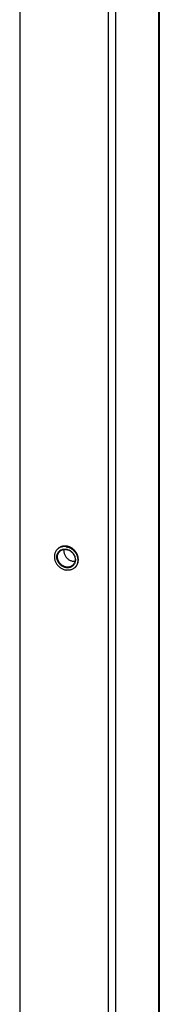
# Model space of a CAD drawing. Header units: inches. Extents: x 0 to 157, y 0 to 121.
# Tile 14 of 19: x 122.03 to 124.78, y 60.89 to 80.35. Entities that reach past the tile are written whole.
import ezdxf

# ---------------------------------------------------------------- set-up
doc = ezdxf.new("R2010")
doc.units = ezdxf.units.IN
doc.header["$LTSCALE"] = 8.642857
doc.header["$MEASUREMENT"] = 0
doc.layers.get('0').update_dxf_attribs({"linetype": 'CONTINUOUS'})
doc.layers.add('02___PRT_ALL_AXES', color=7, linetype='CONTINUOUS')

msp = doc.modelspace()

# ---------------------------------------------------------------- linework, layer by layer
at = {"color": 3, "linetype": 'Continuous'}
for p, q in [((124.776, 19.461), (124.776, 97.233)), ((122.027, 96.657), (122.027, 18.94)), ((123.778, 18.648), (123.778, 96.42)), ((123.924, 18.671), (123.924, 96.443))]:
    msp.add_line(p, q, dxfattribs=at)
at = {"color": 7, "linetype": 'Continuous'}
for p, q in [((122.775, 69.885), (122.795, 69.904)), ((122.786, 69.895), (122.776, 69.886)), ((123.123, 69.528), (123.114, 69.519)), ((123.131, 69.538), (123.123, 69.528))]:
    msp.add_line(p, q, dxfattribs=at)
at = {"color": 3, "linetype": 'Continuous'}
msp.add_lwpolyline([(124.784, 97.237), (124.784, 19.488), (124.784, 19.487), (124.784, 19.485), (124.784, 19.483), (124.784, 19.481), (124.783, 19.479), (124.783, 19.477), (124.782, 19.476), (124.782, 19.474), (124.781, 19.472), (124.781, 19.47), (124.78, 19.468), (124.779, 19.467), (124.778, 19.465), (124.777, 19.463), (124.776, 19.461)], dxfattribs=at)
at = {"color": 7, "linetype": 'Continuous'}
for points in [[(122.775, 69.885), (122.766, 69.877), (122.757, 69.867), (122.749, 69.856), (122.742, 69.844), (122.735, 69.832), (122.729, 69.82), (122.724, 69.807), (122.72, 69.794), (122.717, 69.78), (122.715, 69.766), (122.713, 69.752), (122.713, 69.737), (122.713, 69.723), (122.715, 69.708), (122.717, 69.693), (122.72, 69.679), (122.724, 69.664), (122.729, 69.65), (122.735, 69.635), (122.742, 69.622), (122.749, 69.608), (122.757, 69.595), (122.766, 69.582), (122.776, 69.569), (122.786, 69.558), (122.797, 69.546), (122.808, 69.536), (122.82, 69.526), (122.833, 69.516), (122.846, 69.508), (122.859, 69.5), (122.873, 69.493), (122.887, 69.487), (122.901, 69.482), (122.915, 69.477), (122.93, 69.474), (122.944, 69.471)], [(122.944, 69.519), (122.931, 69.522), (122.918, 69.525), (122.904, 69.53), (122.891, 69.535), (122.878, 69.542), (122.865, 69.549), (122.853, 69.557), (122.841, 69.566), (122.83, 69.576), (122.82, 69.587), (122.81, 69.598), (122.801, 69.61), (122.793, 69.622), (122.786, 69.635), (122.779, 69.648), (122.774, 69.661), (122.769, 69.675), (122.766, 69.688), (122.763, 69.702), (122.762, 69.716), (122.761, 69.73), (122.762, 69.744), (122.763, 69.757), (122.766, 69.77), (122.769, 69.783), (122.774, 69.795), (122.779, 69.807), (122.786, 69.818), (122.793, 69.829), (122.801, 69.838), (122.81, 69.847), (122.82, 69.856), (122.83, 69.863), (122.841, 69.869), (122.853, 69.875), (122.865, 69.879), (122.878, 69.883), (122.891, 69.886), (122.904, 69.887), (122.918, 69.887), (122.931, 69.887), (122.944, 69.885)], [(122.944, 69.934), (122.93, 69.935), (122.915, 69.936), (122.901, 69.936), (122.887, 69.935), (122.873, 69.933), (122.859, 69.93), (122.846, 69.927), (122.833, 69.922), (122.82, 69.916), (122.808, 69.91), (122.797, 69.903), (122.786, 69.895)], [(122.821, 69.843), (122.83, 69.851), (122.84, 69.858), (122.85, 69.864), (122.861, 69.87), (122.873, 69.874), (122.885, 69.877), (122.897, 69.88), (122.91, 69.881), (122.923, 69.882), (122.935, 69.881), (122.948, 69.88)], [(122.904, 69.88), (122.902, 69.875), (122.901, 69.862), (122.9, 69.849), (122.901, 69.836), (122.902, 69.823), (122.905, 69.81), (122.908, 69.797), (122.913, 69.784), (122.918, 69.771), (122.924, 69.758), (122.931, 69.746), (122.939, 69.735), (122.947, 69.724), (122.956, 69.713), (122.966, 69.703), (122.977, 69.694), (122.988, 69.685), (122.999, 69.677), (123.011, 69.67), (123.024, 69.664), (123.036, 69.659), (123.049, 69.655), (123.062, 69.651), (123.074, 69.649)], [(122.944, 69.934), (122.959, 69.931), (122.973, 69.927), (122.988, 69.923), (123.002, 69.918), (123.016, 69.911), (123.029, 69.904), (123.043, 69.897), (123.056, 69.888), (123.068, 69.879), (123.08, 69.869), (123.092, 69.858), (123.103, 69.847), (123.113, 69.835), (123.123, 69.823), (123.131, 69.81), (123.14, 69.797), (123.147, 69.783), (123.154, 69.769), (123.159, 69.755), (123.164, 69.74), (123.168, 69.726), (123.172, 69.711), (123.174, 69.697), (123.175, 69.682), (123.176, 69.667), (123.175, 69.653), (123.174, 69.639), (123.172, 69.625), (123.168, 69.611), (123.164, 69.598), (123.159, 69.585), (123.154, 69.572), (123.147, 69.56), (123.14, 69.549), (123.131, 69.538)], [(122.944, 69.885), (122.958, 69.883), (122.971, 69.879), (122.984, 69.875), (122.998, 69.869), (123.011, 69.863), (123.023, 69.856), (123.035, 69.847), (123.047, 69.838), (123.058, 69.828), (123.069, 69.818), (123.078, 69.807), (123.087, 69.795), (123.095, 69.783), (123.103, 69.77), (123.109, 69.757), (123.115, 69.744), (123.119, 69.73), (123.123, 69.716), (123.125, 69.702), (123.127, 69.688), (123.127, 69.675), (123.127, 69.661), (123.125, 69.648), (123.123, 69.634), (123.119, 69.622), (123.115, 69.609), (123.109, 69.598), (123.103, 69.587), (123.095, 69.576), (123.087, 69.566), (123.078, 69.557), (123.069, 69.549), (123.058, 69.542), (123.047, 69.535), (123.036, 69.53), (123.023, 69.525), (123.011, 69.522), (122.998, 69.519), (122.984, 69.518), (122.971, 69.517), (122.958, 69.518), (122.944, 69.519)], [(122.948, 69.88), (122.961, 69.877), (122.973, 69.874), (122.986, 69.87), (122.999, 69.864), (123.011, 69.858), (123.023, 69.851), (123.035, 69.843), (123.046, 69.835), (123.056, 69.825), (123.066, 69.816), (123.075, 69.805), (123.084, 69.794), (123.092, 69.782), (123.099, 69.77), (123.105, 69.758), (123.11, 69.745), (123.114, 69.732), (123.118, 69.719), (123.12, 69.706), (123.121, 69.693), (123.122, 69.679), (123.121, 69.667), (123.12, 69.654), (123.118, 69.641), (123.114, 69.629), (123.11, 69.618), (123.105, 69.606), (123.099, 69.596), (123.092, 69.586), (123.084, 69.577), (123.076, 69.568)], [(122.948, 69.532), (122.935, 69.534), (122.923, 69.538), (122.91, 69.542), (122.897, 69.547), (122.885, 69.553), (122.873, 69.56), (122.862, 69.568), (122.85, 69.577), (122.84, 69.586), (122.83, 69.596), (122.821, 69.607), (122.812, 69.618), (122.805, 69.629), (122.798, 69.641), (122.792, 69.654), (122.786, 69.667), (122.782, 69.68), (122.779, 69.693), (122.776, 69.706), (122.775, 69.719), (122.774, 69.732), (122.775, 69.745), (122.776, 69.758), (122.779, 69.77), (122.782, 69.782), (122.786, 69.794), (122.792, 69.805), (122.798, 69.816), (122.805, 69.826), (122.812, 69.835), (122.821, 69.843)], [(123.134, 69.538), (123.113, 69.518), (123.103, 69.51), (123.092, 69.502), (123.08, 69.495), (123.068, 69.488), (123.056, 69.483), (123.043, 69.478), (123.029, 69.474), (123.016, 69.471), (123.002, 69.47), (122.988, 69.468), (122.973, 69.468), (122.959, 69.469), (122.944, 69.471)], [(123.076, 69.568), (123.066, 69.56), (123.056, 69.553), (123.046, 69.547), (123.035, 69.542), (123.023, 69.538), (123.011, 69.534), (122.999, 69.532), (122.986, 69.53), (122.973, 69.53), (122.961, 69.53), (122.948, 69.532)], [(123.074, 69.649), (123.087, 69.648), (123.1, 69.647), (123.112, 69.647), (123.119, 69.648)]]:
    msp.add_lwpolyline(points, dxfattribs=at)
at = {"layer": '02___PRT_ALL_AXES', "color": 3, "linetype": 'Continuous'}
for points in [[(122.784, 69.895), (122.784, 69.894), (122.781, 69.891), (122.778, 69.888), (122.775, 69.885)], [(122.808, 69.914), (122.805, 69.911), (122.801, 69.909), (122.797, 69.906), (122.794, 69.903), (122.791, 69.9), (122.787, 69.897), (122.784, 69.895)], [(122.954, 69.943), (122.95, 69.944), (122.945, 69.945), (122.94, 69.945), (122.935, 69.946), (122.931, 69.946), (122.926, 69.946), (122.921, 69.946), (122.916, 69.946), (122.912, 69.946), (122.907, 69.946), (122.902, 69.945), (122.898, 69.945), (122.893, 69.944), (122.888, 69.944), (122.884, 69.943), (122.879, 69.942), (122.875, 69.941), (122.87, 69.94), (122.866, 69.939), (122.861, 69.938), (122.857, 69.937), (122.853, 69.935), (122.848, 69.934), (122.844, 69.932), (122.84, 69.931), (122.836, 69.929), (122.832, 69.927), (122.828, 69.925), (122.824, 69.923), (122.82, 69.921), (122.816, 69.918), (122.812, 69.916), (122.808, 69.914)], [(123.143, 69.548), (123.146, 69.552), (123.148, 69.556), (123.151, 69.559), (123.154, 69.563), (123.156, 69.567), (123.158, 69.57), (123.161, 69.574), (123.163, 69.578), (123.165, 69.582), (123.167, 69.586), (123.169, 69.591), (123.17, 69.595), (123.172, 69.599), (123.174, 69.603), (123.175, 69.608), (123.177, 69.612), (123.178, 69.616), (123.179, 69.621), (123.18, 69.625), (123.181, 69.63), (123.182, 69.634), (123.183, 69.639), (123.184, 69.644), (123.184, 69.648), (123.185, 69.653), (123.185, 69.658), (123.186, 69.662), (123.186, 69.667), (123.186, 69.672), (123.186, 69.677), (123.186, 69.681), (123.186, 69.686), (123.186, 69.691), (123.185, 69.696), (123.185, 69.701), (123.184, 69.706), (123.184, 69.71), (123.183, 69.715), (123.182, 69.72), (123.181, 69.725), (123.18, 69.73), (123.179, 69.735), (123.178, 69.739), (123.177, 69.744), (123.175, 69.749), (123.174, 69.754), (123.172, 69.759), (123.17, 69.763), (123.169, 69.768), (123.167, 69.773), (123.165, 69.777), (123.163, 69.782), (123.161, 69.787), (123.158, 69.791), (123.156, 69.796), (123.154, 69.8), (123.151, 69.805), (123.148, 69.809), (123.146, 69.813), (123.143, 69.818), (123.14, 69.822), (123.137, 69.826), (123.134, 69.831), (123.131, 69.835), (123.128, 69.839), (123.125, 69.843), (123.122, 69.847), (123.118, 69.851), (123.115, 69.855), (123.111, 69.858), (123.108, 69.862), (123.104, 69.866), (123.101, 69.869), (123.097, 69.873), (123.093, 69.877), (123.089, 69.88), (123.085, 69.883), (123.081, 69.887), (123.077, 69.89), (123.073, 69.893), (123.069, 69.896), (123.065, 69.899), (123.061, 69.902), (123.056, 69.905), (123.052, 69.907), (123.048, 69.91), (123.043, 69.912), (123.039, 69.915), (123.034, 69.917), (123.03, 69.92), (123.025, 69.922), (123.021, 69.924), (123.016, 69.926), (123.011, 69.928), (123.007, 69.93), (123.002, 69.931), (122.997, 69.933), (122.993, 69.935), (122.988, 69.936), (122.983, 69.937), (122.978, 69.939), (122.974, 69.94), (122.969, 69.941), (122.964, 69.942), (122.959, 69.943), (122.954, 69.943)], [(123.115, 69.52), (123.118, 69.523), (123.122, 69.526), (123.124, 69.528)], [(123.124, 69.528), (123.125, 69.529), (123.128, 69.532), (123.131, 69.535), (123.134, 69.538), (123.137, 69.542), (123.14, 69.545), (123.143, 69.548)]]:
    msp.add_lwpolyline(points, dxfattribs=at)

doc.saveas('drawing.dxf')
